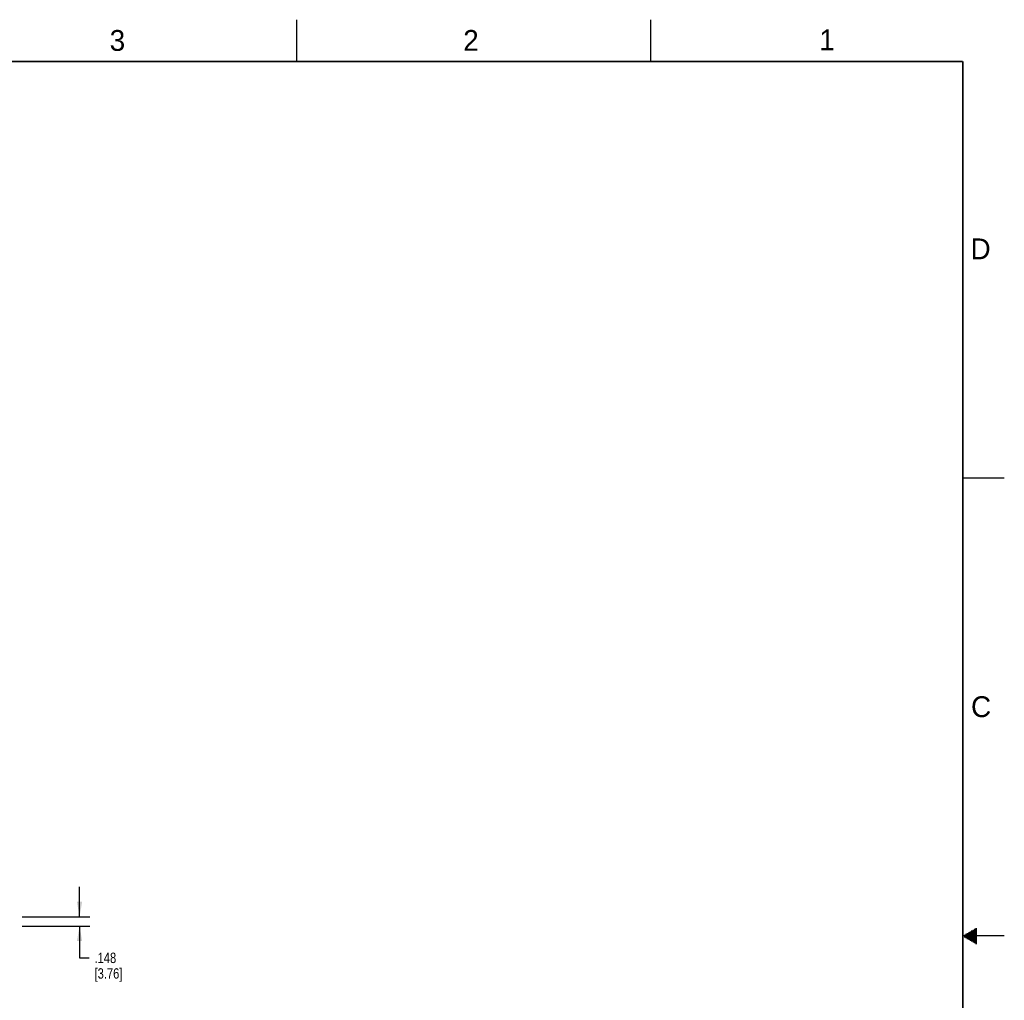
# Model space of a CAD drawing. Header units: inches. Extents: x 0 to 34, y 0 to 22.
# Tile 59 of 59: x 22.2 to 34, y 10.2 to 22. Entities that reach past the tile are written whole.
import ezdxf

# ---------------------------------------------------------------- set-up
doc = ezdxf.new("R2010")
doc.units = ezdxf.units.IN
doc.header["$LTSCALE"] = 1.87
doc.header["$MEASUREMENT"] = 0
doc.layers.get('0').update_dxf_attribs({"linetype": 'CONTINUOUS'})
doc.layers.add('DIMENSIONS', color=7, linetype='CONTINUOUS')
doc.styles.get("Standard").update_dxf_attribs({"font": 'txt', "width": 0.8})
doc.styles.add('TEXTSTYLE_2', font='txt')
doc.dimstyles.new('DIMSTYLE_1', dxfattribs={"dimtxt": 0.125, "dimasz": 0.18, "dimexe": 0.18, "dimexo": 0.0625, "dimgap": 0.09, "dimtad": 0, "dimtih": 1, "dimtoh": 1, "dimdec": 3, "dimlfac": 1.333333, "dimzin": 4, "dimdsep": 46, "dimtxsty": 'STANDARD', "dimblk": '_FILLED', "dimblk1": '_FILLED', "dimblk2": '_FILLED', "dimcen": 0.09, "dimadec": 0, "dimazin": 0, "dimtp": 0.001, "dimtm": 0.001, "dimtfac": 1, "dimtdec": 3, "dimtofl": 0, "dimtmove": 0, "dimatfit": 3, "dimldrblk": '_FILLED', "dimfxl": 1, "dimtolj": 1, "dimtzin": 4, "dimarcsym": 0})

# ---------------------------------------------------------------- blocks, each defined once
blk = doc.blocks.new('_FILLED')
at = {"color": 0, "linetype": 'BYBLOCK'}
blk.add_solid([(0, 0), (-1, 0.174), (-1, -0.174)], dxfattribs=at)
blk = doc.blocks.new('*D8')
at = {"layer": 'DIMENSIONS', "color": 2, "linetype": 'CONTINUOUS'}
for p, q in [((22.895, 11.229), (22.895, 11.589)), ((22.207, 11.229), (23.02, 11.229)), ((22.207, 11.118), (23.02, 11.118)), ((22.895, 11.118), (22.895, 10.736)), ((22.895, 10.736), (23.012, 10.736))]:
    blk.add_line(p, q, dxfattribs=at)
at = {"layer": 'DIMENSIONS', "color": 2, "linetype": 'CONTINUOUS', "xscale": 0.18, "yscale": 0.18, "zscale": 0.18}
for p, rotation in [((22.895, 11.229), 270), ((22.895, 11.118), 90)]:
    blk.add_blockref('_FILLED', p, dxfattribs=dict(at, rotation=rotation))
at = {"layer": 'DIMENSIONS', "color": 2, "linetype": 'CONTINUOUS', "insert": (23.075, 10.799), "char_height": 0.125, "width": 0.6, "attachment_point": 1, "line_spacing_factor": 0.9}
blk.add_mtext('.148\\P[3.76]', dxfattribs=at)

msp = doc.modelspace()

# ---------------------------------------------------------------- linework, layer by layer
at = {"color": 2, "linetype": 'CONTINUOUS'}
for p, q in [((25.50002, 22), (25.50002, 21.5)), ((29.75002, 22), (29.75002, 21.5)), ((33.50002, 16.5), (34.00002, 16.5)), ((34.00002, 11), (33.50002, 11)), ((33.51734, 11.01), (33.66974, 11.01)), ((33.53466, 11.02), (33.66974, 11.02)), ((33.55198, 11.03), (33.66974, 11.03)), ((33.5693, 11.04), (33.66974, 11.04)), ((33.58662, 11.05), (33.66974, 11.05)), ((33.60394, 11.06), (33.66974, 11.06)), ((33.62126, 11.07), (33.66974, 11.07)), ((33.63858, 11.08), (33.66974, 11.08)), ((33.65591, 11.09), (33.66974, 11.09)), ((33.51734, 10.99), (33.66974, 10.99)), ((33.53466, 10.98), (33.66974, 10.98)), ((33.55198, 10.97), (33.66974, 10.97)), ((33.5693, 10.96), (33.66974, 10.96)), ((33.58662, 10.95), (33.66974, 10.95)), ((33.60394, 10.94), (33.66974, 10.94)), ((33.62126, 10.93), (33.66974, 10.93)), ((33.63858, 10.92), (33.66974, 10.92)), ((33.65591, 10.91), (33.66974, 10.91))]:
    msp.add_line(p, q, dxfattribs=at)
at = {"color": 7, "linetype": 'CONTINUOUS', "const_width": 0.02}
for points in [[(33.50002, 21.5), (0.50002, 21.5)], [(33.50002, 0.5), (33.50002, 21.5)]]:
    msp.add_lwpolyline(points, dxfattribs=at)

# ---------------------------------------------------------------- texts
at = {"color": 2, "linetype": 'CONTINUOUS', "char_height": 0.25, "width": 0.25, "attachment_point": 1, "line_spacing_factor": 0.9, "style": 'TEXTSTYLE_2'}
for s, insert in [('3', (23.25697, 21.87594)), ('2', (27.50251, 21.87616)), ('1', (31.77814, 21.88259)), ('D', (33.59469, 19.37364)), ('C', (33.6004, 13.87673))]:
    msp.add_mtext(s, dxfattribs=dict(at, insert=insert))

# ---------------------------------------------------------------- dimensions: what is measured, and where the dimension line sits
at = {"layer": 'DIMENSIONS', "color": 2, "linetype": 'CONTINUOUS'}
dim = msp.add_linear_dim(base=(22.89494, 11.22901), p1=(22.20744, 11.11801), p2=(22.20744, 11.22901), angle=90, dimstyle='DIMSTYLE_1', dxfattribs=at)
dim.commit()
dim.dimension.update_dxf_attribs({"geometry": '*D8', "text_midpoint": (23.37494, 10.64225), "dimtype": 160})

doc.saveas('drawing.dxf')
